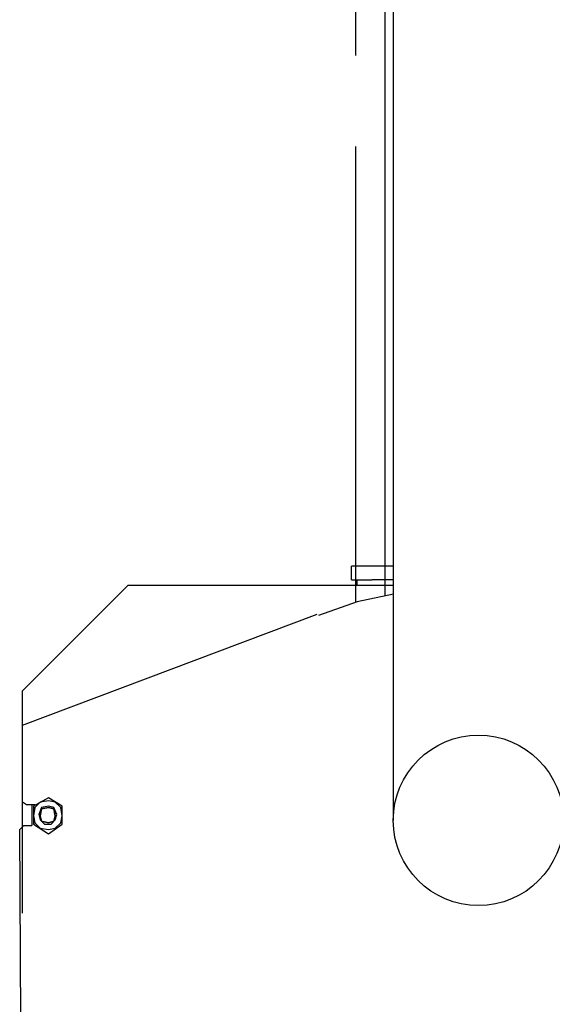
# Model space of a CAD drawing. Header units: inches. Extents: x -35 to 144, y -65 to -22.
# Tile 42 of 47: x 127.995 to 128.726, y -30.105 to -28.755. Entities that reach past the tile are written whole.
import ezdxf

# ---------------------------------------------------------------- set-up
doc = ezdxf.new("R2010")
doc.units = ezdxf.units.IN
doc.header["$MEASUREMENT"] = 0
doc.linetypes.add('PHANTOM2', pattern=[1.25, 0.625, -0.125, 0.125, -0.125, 0.125, -0.125])
for name, color, linetype in [('AR-DUTO VENTILAÇÃO', 11, 'Continuous'), ('V_PB_Vapor_Saturado', 1, 'Continuous'), ('VIS-V04', 8, 'Continuous'), ('VIS-V06', 9, 'Continuous')]:
    doc.layers.add(name, color=color, linetype=linetype)

# ---------------------------------------------------------------- blocks, each defined once
blk = doc.blocks.new('ARQ - CORTE A')
at = {"layer": 'V_PB_Vapor_Saturado'}
blk.add_line((25.1838, 1.7363), (25.1838, 3.6438), dxfattribs=at)
at = {"layer": 'VIS-V04'}
blk.add_line((25.1952, 1.4285), (25.1952, 6.6736), dxfattribs=at)
for points in [[(25.1379, 1.7585), (25.1379, 1.7773)], [(25.1952, 1.7773), (25.1379, 1.7773)], [(25.1379, 1.7585), (25.1661, 1.7585)], [(25.1454, 1.751), (25.1454, 1.7585)], [(25.1952, 1.7585), (25.1661, 1.7585)], [(24.686, 1.606), (24.831, 1.751), (25.1952, 1.751)], [(25.1952, 1.7387), (25.1454, 1.7284), (25.0927, 1.7096)], [(24.703, 1.4497), (24.6917, 1.4497), (24.686, 1.4535), (24.686, 1.5589), (25.0908, 1.7114)], [(24.686, 1.5589), (24.686, 1.606)], [(24.7011, 1.4479), (24.7011, 1.4234), (24.7218, 1.4102), (24.7406, 1.4234), (24.7406, 1.4479), (24.7218, 1.4592), (24.7011, 1.4479)], [(24.686, 1.3013), (24.686, 1.4535)], [(24.6992, 1.4497), (24.6992, 1.4215)], [(24.7218, 1.4554), (24.7105, 1.4535), (24.703, 1.446), (24.7011, 1.4347), (24.703, 1.4253), (24.7105, 1.4177), (24.7218, 1.4159), (24.7312, 1.4177), (24.7388, 1.4253), (24.7406, 1.4347), (24.7388, 1.446), (24.7312, 1.4535), (24.7218, 1.4554)], [(24.7218, 1.4479), (24.7124, 1.446), (24.7086, 1.4366), (24.7105, 1.429), (24.7162, 1.4234), (24.7256, 1.4234), (24.7312, 1.429), (24.7331, 1.4366), (24.7293, 1.446), (24.7218, 1.4479)], [(24.7218, 1.446), (24.7293, 1.4441), (24.7312, 1.4347), (24.7293, 1.4272), (24.7218, 1.4253), (24.7124, 1.4272), (24.7105, 1.4347), (24.7124, 1.4441), (24.7218, 1.446), (24.7124, 1.4441), (24.7105, 1.4347), (24.7124, 1.4272), (24.7218, 1.4253), (24.7293, 1.4272), (24.7312, 1.4347), (24.7293, 1.4441), (24.7218, 1.446)], [(24.6992, 0.7177), (24.6879, 0.7201), (24.686, 0.7234), (24.6823, 1.4159), (24.6879, 1.4215), (24.6992, 1.4215)]]:
    blk.add_lwpolyline(points, dxfattribs=at)
blk.add_circle((25.312, 1.4285), 0.1169, dxfattribs=at)
at = {"layer": 'VIS-V06', "color": 8, "linetype": 'PHANTOM2'}
for p, q in [((25.1838, 1.7363), (25.1838, 3.7085)), ((25.1438, 1.7278), (25.1438, 3.6685)), ((25.1438, 1.7278), (25.1438, 3.6437))]:
    blk.add_line(p, q, dxfattribs=at)

msp = doc.modelspace()

# ---------------------------------------------------------------- block references
at = {"layer": 'AR-DUTO VENTILAÇÃO'}
msp.add_blockref('ARQ - CORTE A', (103.3124, -31.2816), dxfattribs=at)

doc.saveas('drawing.dxf')
